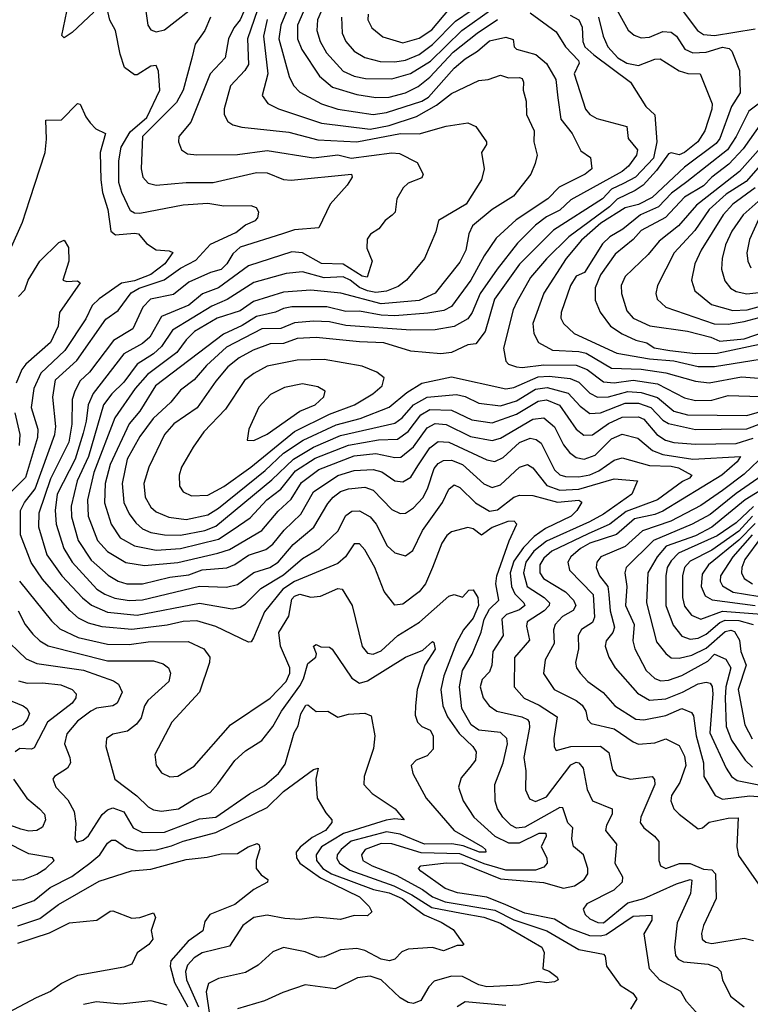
# Model space of a CAD drawing. Extents: x 1308313 to 1441400, y 959662 to 1036319.
# Tile 51 of 256: x 1347831 to 1350527, y 985074 to 988705. Entities that reach past the tile are written whole.
import ezdxf

# ---------------------------------------------------------------- set-up
doc = ezdxf.new("R2010")
doc.units = 0

msp = doc.modelspace()

# ---------------------------------------------------------------- linework, layer by layer
at = {"layer": '0CON10XD'}
for points in [[(1348105, 988733.1), (1348025, 988657.5), (1347995, 988638.8), (1347986.7, 988646.7), (1348011.4, 988765)], [(1348295.3, 988745), (1348303.9, 988685), (1348315, 988667.8), (1348335, 988660), (1348365, 988668.3), (1348495, 988768.1)], [(1348943.4, 988735), (1348930.8, 988705), (1348927.8, 988665), (1348940.2, 988625), (1348963.1, 988583.1), (1349025.4, 988515.4), (1349065, 988496.7), (1349107.7, 988487.7), (1349205, 988486.8), (1349273.4, 988506.6), (1349347.5, 988552.5), (1349462.2, 988665), (1349615, 988773.1)], [(1349018.5, 988715), (1349020.8, 988655), (1349034.2, 988625), (1349065, 988589.2), (1349105, 988565.7), (1349161.2, 988551.2), (1349215, 988549.7), (1349255, 988556.4), (1349305, 988577.2), (1349355, 988613.5), (1349439.7, 988700.3), (1349555, 988780.1)], [(1350335.6, 985035), (1350292.4, 985085), (1350271.1, 985121.1), (1350194, 985164), (1350155.9, 985205), (1350136.2, 985333.8), (1350165.2, 985385), (1350165, 985402.5), (1350095, 985397.6), (1349995, 985330.7), (1349975, 985325.1), (1349935, 985327.3), (1349858.7, 985355), (1349805, 985388.6), (1349695, 985410.2), (1349625, 985441.2), (1349555, 985469.7), (1349446.9, 985485), (1349401.9, 985501.9), (1349311.2, 985565), (1349303.1, 985575), (1349311.2, 985585), (1349405, 985596.6), (1349463.1, 985595), (1349605, 985537.5), (1349763.8, 985523.8), (1349837.6, 985502.4), (1349878.7, 985511.3), (1349914.4, 985535), (1349927.7, 985555), (1349928, 985575), (1349911.5, 985625), (1349875, 985656), (1349868.9, 985685), (1349871.8, 985725), (1349853.9, 985743.9), (1349835, 985798.5), (1349825, 985800.4), (1349695, 985727.8), (1349665, 985724.1), (1349643.3, 985735), (1349614.7, 985765), (1349594.7, 985795), (1349586.1, 985823.9), (1349584.7, 985885), (1349615.4, 985964.6), (1349631.5, 986035), (1349629.2, 986055), (1349605, 986076.2), (1349525, 986084.8), (1349496.8, 986105), (1349463.3, 986165), (1349453.9, 986245), (1349465.2, 986305), (1349500.4, 986365), (1349533.7, 986446.3), (1349544.9, 986495), (1349565, 986531.5), (1349598.9, 986565), (1349588.3, 986625), (1349591.5, 986655), (1349637, 986783), (1349666.1, 986845), (1349655.7, 986855.7), (1349633.1, 986855), (1349575, 986832.2), (1349535, 986804.6), (1349505, 986827.5), (1349485, 986832.9), (1349425, 986816.5), (1349407, 986803), (1349389.6, 986775), (1349354.5, 986685.5), (1349328.8, 986625), (1349305.9, 986595), (1349245, 986550.4), (1349215, 986545.7), (1349176.2, 986596.2), (1349141.4, 986685), (1349105, 986750), (1349085, 986771.8), (1349065, 986772.7), (1349033.8, 986725), (1349005, 986699.5), (1348845, 986632.9), (1348802.4, 986605), (1348735, 986521.3), (1348693.8, 986426.2), (1348685, 986411.2), (1348675, 986409.2), (1348555, 986467.5), (1348485, 986488.6), (1348435, 986486.4), (1348375, 986472.3), (1348245, 986456.8), (1348135, 986466), (1348085, 986480), (1348048, 986498), (1348016.1, 986526.1), (1347915, 986641.6), (1347873.4, 986703.4), (1347834.8, 986805), (1347834.8, 986895), (1347849.5, 986925), (1347888.1, 986975), (1347961.5, 987175), (1347965.2, 987205), (1347953, 987313), (1347963.1, 987376.9), (1348042.1, 987447.9), (1348148.7, 987601.3), (1348195, 987632.6), (1348242.4, 987697.6), (1348271.6, 987715), (1348364.6, 987745.4), (1348425, 987789.3), (1348481.7, 987818.3), (1348535, 987877.8), (1348629.2, 987920.8), (1348665, 987948.7), (1348700.8, 987965), (1348710.6, 987975), (1348713.1, 987995), (1348705, 988010.8), (1348685, 988019.1), (1348585, 988017.7), (1348525, 988027.2), (1348435, 988020.7), (1348275, 987991), (1348255, 987991.7), (1348240.4, 988000.4), (1348208, 988068), (1348197.2, 988105), (1348197.7, 988185), (1348205.2, 988235), (1348238.7, 988291.3), (1348300.5, 988345), (1348348.9, 988445), (1348342.9, 988515), (1348335, 988535.8), (1348315, 988534.4), (1348265, 988502), (1348255, 988502), (1348218.5, 988528.5), (1348201.5, 988578.5), (1348185.4, 988665), (1348163.8, 988703.8), (1348155.9, 988735.9)], [(1348658.5, 988735), (1348645.2, 988705), (1348621.9, 988675), (1348602, 988635), (1348590, 988565), (1348534.3, 988505), (1348462.9, 988327.1), (1348419.1, 988275), (1348417.3, 988255), (1348428.1, 988225), (1348450.8, 988210.8), (1348485, 988206.7), (1348635, 988208), (1348745, 988222.8), (1348915, 988195.2), (1349005, 988206.7), (1349055, 988194.1), (1349205, 988214.6), (1349232.2, 988212.2), (1349298.2, 988178.2), (1349320.5, 988135), (1349315, 988122.2), (1349265, 988101.8), (1349245.9, 988085), (1349223.1, 988045), (1349216.4, 987995), (1349205.3, 987984.7), (1349180, 987965), (1349156, 987934), (1349125.4, 987914.6), (1349113.9, 987896.1), (1349112.4, 987862.4), (1349132.5, 987815), (1349113.9, 987756.1), (1349095, 987759.4), (1349025, 987803.9), (1348945, 987806.4), (1348875, 987845.9), (1348835, 987849.7), (1348675, 987797.7), (1348565, 987716.5), (1348506, 987694), (1348455, 987653), (1348355, 987610.2), (1348311, 987535), (1348285, 987511.6), (1348215, 987473.5), (1348102.8, 987327.2), (1348083.6, 987285), (1348077.1, 987225), (1348065, 987180), (1348036.5, 987085), (1347969.3, 986955), (1347962.1, 986895), (1347965.5, 986845), (1347993.8, 986755), (1348024.8, 986705), (1348115.3, 986605.3), (1348145, 986586.2), (1348182.6, 986572.6), (1348235, 986563.8), (1348284.1, 986565.9), (1348495, 986616.3), (1348595, 986612.9), (1348635, 986622.3), (1348695, 986667.2), (1348754.6, 986685.4), (1348785, 986705.2), (1348839.8, 986770.2), (1348916.5, 986833.5), (1348968.9, 986921.1)], [(1348708.7, 988741.3), (1348671.7, 988635), (1348675, 988539.4), (1348662.6, 988517.4), (1348609, 988461), (1348586.1, 988376.1), (1348586.2, 988355), (1348599.6, 988329.6), (1348617.4, 988317.4), (1348651.3, 988308.7), (1348825, 988290.6), (1348931.9, 988261.9), (1349075, 988254.7), (1349235.9, 988285.9), (1349305, 988284.5), (1349405, 988312.7), (1349485, 988324.4), (1349515, 988311.4), (1349553.5, 988255), (1349553.5, 988245), (1349535.7, 988215), (1349545.4, 988155), (1349535.6, 988115), (1349479.2, 988025), (1349376.9, 987965), (1349367.4, 987922.6), (1349325.4, 987825), (1349259.2, 987745), (1349228.1, 987721.9), (1349184.5, 987704.5), (1349145, 987699.8), (1349115, 987705.4), (1349085, 987717.1), (1349051, 987745), (1349025, 987756.8), (1348955, 987753.6), (1348875, 987775.2), (1348815, 987768.8), (1348695, 987735.8), (1348597, 987673), (1348540.7, 987649.3), (1348395, 987560.5), (1348355, 987500), (1348325, 987472.7), (1348265.1, 987434.9), (1348215, 987368), (1348170.7, 987325), (1348141, 987285), (1348085.6, 987095), (1348042.9, 987005), (1348021, 986911)], [(1348815.2, 988735), (1348795.5, 988685), (1348787.3, 988635), (1348825.5, 988495.5), (1348842.2, 988462.2), (1348865, 988437.5), (1348945, 988394.8), (1349005, 988375.8), (1349135, 988355.2), (1349185, 988362.6), (1349315.3, 988404.7), (1349340.3, 988419.7), (1349435, 988527), (1349475, 988560.5), (1349520.7, 988589.3), (1349565, 988627.3), (1349625, 988641.2), (1349652, 988632), (1349655.5, 988605), (1349665, 988596.4), (1349736.4, 988576.4), (1349775, 988543.6), (1349809.9, 988485), (1349816.6, 988416.6), (1349828.7, 988338.7), (1349870, 988285), (1349902.1, 988222.1), (1349937.6, 988197.6), (1349942.7, 988155), (1349918.2, 988135), (1349822.1, 988087.9), (1349779.7, 988045), (1349662.8, 987967.2), (1349590, 987900), (1349545, 987833.9), (1349495.9, 987745), (1349425, 987647), (1349396.8, 987633.2), (1349337.3, 987622.7), (1349215, 987613.3), (1349165, 987615.1), (1349085, 987630.2), (1349035, 987629.7), (1348965, 987646.1), (1348835, 987646.8), (1348805, 987640), (1348775, 987626.8), (1348705, 987610.1), (1348652.7, 987577.3), (1348583.9, 987546.1), (1348331.9, 987355), (1348275, 987261.2), (1348235.3, 987214.7), (1348165.4, 987065), (1348146.4, 986995), (1348143.9, 986923.9), (1348168.3, 986845), (1348201.9, 986795), (1348255, 986764.8), (1348335, 986748.9), (1348425, 986755.1), (1348565, 986789.4), (1348619, 986825), (1348681.8, 986868.2), (1348743, 986935), (1348795, 986974.1), (1348848.9, 987041.1), (1348921.2, 987088.8), (1349045, 987136.4), (1349155, 987156.3), (1349225, 987157.9), (1349265, 987187), (1349311.5, 987248.5), (1349345, 987267.9), (1349425, 987265.8), (1349499.1, 987229.1), (1349575, 987219), (1349665, 987250.6), (1349745, 987298.8), (1349775, 987303.6), (1349823.5, 987283.5), (1349885.2, 987195), (1349913.4, 987173.4), (1349945, 987174), (1350003.7, 987216.3), (1350055, 987239.5), (1350115, 987240.9), (1350135, 987231.7), (1350182.8, 987175), (1350214.7, 987155), (1350245, 987146), (1350325, 987139.5), (1350475, 987142.7), (1350538.3, 987161.7)], [(1349715, 988730.4), (1349810.3, 988660.3), (1349844.8, 988605), (1349893.8, 988555), (1349895.3, 988544.7), (1349877.6, 988505), (1349919.1, 988375), (1349935.6, 988355.6), (1349961.4, 988341.4), (1350071.5, 988311.5), (1350076.8, 988266.8), (1350110.5, 988225), (1350107.6, 988205), (1350078, 988165), (1350054, 988145), (1349865, 988041.1), (1349825, 988002.4), (1349775, 987978.6), (1349735, 987948), (1349668.5, 987881.5), (1349592.6, 987785), (1349530.9, 987695), (1349501, 987625), (1349485, 987602.4), (1349435, 987573.8), (1349365, 987561.2), (1349275, 987560.2), (1349035, 987577.2), (1348975, 987590.7), (1348915, 987593.1), (1348845, 987586.8), (1348795, 987566.5), (1348725, 987565.4), (1348595, 987497.5), (1348520.5, 987429.5), (1348475, 987377.7), (1348425, 987339.2), (1348388.8, 987295), (1348324.4, 987235), (1348275, 987168.6), (1348227.7, 987085), (1348209.3, 986995), (1348216, 986925), (1348235, 986883.1), (1348260.1, 986850.1), (1348285, 986828.3), (1348315.2, 986814.8), (1348365, 986805.8), (1348425.1, 986804.9), (1348515, 986822), (1348555, 986837), (1348762.1, 987007.9), (1348841.5, 987085), (1348915, 987128.6), (1349015, 987172), (1349215, 987217.7), (1349242.6, 987237.4), (1349284.9, 987285.1), (1349335, 987313.8), (1349442.7, 987322.7), (1349475, 987315.8), (1349525, 987291), (1349605, 987281), (1349665, 987299.7), (1349735, 987342.6), (1349778.3, 987348.3), (1349855, 987327.4), (1349899.7, 987279.7), (1349935, 987253.2), (1349975, 987255.4), (1350065, 987290.9), (1350115, 987291.3), (1350160, 987275), (1350205, 987228.5), (1350225, 987215.9), (1350325, 987193.5), (1350515, 987195.9), (1350625, 987238.4)], [(1348878.5, 988735), (1348857, 988685), (1348856.2, 988635), (1348872, 988595), (1348937.1, 988497.1), (1348985, 988456.4), (1349075, 988429.7), (1349145, 988418.8), (1349195, 988419.8), (1349255, 988435.5), (1349301.1, 988458.9), (1349345, 988493.3), (1349431.3, 988585), (1349519.1, 988655), (1349595, 988705.4)], [(1349116.7, 988725), (1349116.1, 988705), (1349130.4, 988675), (1349171.7, 988641.7), (1349245, 988620), (1349305, 988637.1), (1349351.8, 988668.2), (1349417.2, 988745)], [(1350027.1, 988755), (1350077.1, 988667.1), (1350098.5, 988648.5), (1350125, 988638.1), (1350155, 988641), (1350205, 988661.2), (1350235, 988658.9), (1350255, 988644.7), (1350286.3, 988596.3), (1350315, 988582.6), (1350365, 988584.9), (1350425, 988603.7), (1350448.7, 988598.7), (1350458.8, 988588.8), (1350487.8, 988517.8), (1350490.2, 988435), (1350458.4, 988385), (1350415, 988267.5), (1350400.9, 988249.1), (1350285, 988161.3), (1350165, 988048.9), (1350115, 988023.8), (1350065, 988011.4), (1349976.3, 987955), (1349905, 987892.1), (1349848.1, 987825), (1349765, 987696.4), (1349724.8, 987584.8), (1349728, 987548), (1349745.2, 987515.2), (1349796.8, 987486.8), (1349895, 987482.1), (1349921.5, 987475), (1350015, 987420.1), (1350125, 987416.5), (1350215, 987402.4), (1350325, 987371.7), (1350375, 987365.8), (1350495, 987388.2), (1350575, 987382.3)], [(1350265, 988754.7), (1350332.9, 988665), (1350355, 988651.1), (1350395, 988647), (1350545, 988672)], [(1348535.6, 988715), (1348514.4, 988665), (1348478.8, 988615), (1348467, 988563), (1348434.8, 988445), (1348410.5, 988399.5), (1348284.8, 988275), (1348279.3, 988155), (1348285.5, 988125), (1348305, 988102.5), (1348335, 988094.7), (1348445, 988104.3), (1348545, 988104.3), (1348705, 988142.2), (1348745, 988140.8), (1348805, 988116.2), (1348833.3, 988113.3), (1349055.8, 988135.8), (1349058.1, 988125), (1349040, 988095), (1348976.4, 988025), (1348935, 987937.3), (1348845, 987930.8), (1348800.9, 987915), (1348645, 987865.9), (1348617.8, 987842.2), (1348595.7, 987804.3), (1348575, 987783.8), (1348535, 987773.2), (1348455, 987737.2), (1348398.4, 987691.6), (1348313.4, 987675), (1348285.7, 987645), (1348249, 987565), (1348177.9, 987522.1), (1348089.4, 987405), (1348055, 987373.1), (1348034.3, 987335.7), (1348025.4, 987304.6), (1348023.8, 987213.8), (1348012.6, 987147.4), (1347945, 987012.5), (1347902.2, 986885), (1347900.5, 986835), (1347931.4, 986731.4)], [(1348745, 988706.1), (1348731.3, 988645), (1348746.4, 988505), (1348725.4, 988425.4), (1348746.7, 988396.7), (1348786.3, 988376.3), (1348945, 988323), (1349125, 988301.3), (1349195.1, 988314.9), (1349295, 988348.1), (1349369.7, 988390.3), (1349425, 988433.1), (1349525, 988480.8), (1349560, 988485), (1349605, 988500), (1349635, 988491.2), (1349675, 988492.2), (1349685, 988488.1), (1349690.9, 988475), (1349688.9, 988445), (1349700.8, 988405), (1349701.8, 988355), (1349729.6, 988295), (1349727.9, 988255), (1349740.8, 988205), (1349733.9, 988175), (1349717.1, 988135), (1349653.6, 988055), (1349575, 988005.6), (1349502.5, 987945), (1349488.6, 987915), (1349477.2, 987855), (1349455, 987811.5), (1349363.8, 987696.2), (1349305, 987670.1), (1349165, 987657.8), (1349016.6, 987696.6), (1348905, 987707.6), (1348805, 987700.1), (1348694, 987666), (1348645, 987631.9), (1348559.6, 987605), (1348476.5, 987555), (1348445, 987524.7), (1348411.5, 987478.5), (1348303.3, 987396.7), (1348257.1, 987345), (1348182.4, 987237.6), (1348105.4, 987035), (1348081.1, 986935), (1348083.5, 986875), (1348118.1, 986785), (1348154.7, 986744.7), (1348223.5, 986703.5), (1348291.9, 986691.9), (1348415, 986703.2), (1348562, 986738), (1348605, 986752.1), (1348725, 986821.7), (1348785, 986893), (1348833.5, 986936.5), (1348871.7, 986998.3), (1348935, 987046.3), (1349065, 987096.7), (1349145, 987104.9), (1349215, 987090.6), (1349237.6, 987092.4), (1349285, 987130), (1349335, 987200), (1349365, 987216.7), (1349405, 987212.7), (1349495, 987167.9), (1349575, 987153.8), (1349605, 987161.6), (1349725, 987232.6), (1349765, 987236.9), (1349804.3, 987204.3), (1349838, 987138), (1349859.8, 987109.8), (1349885, 987091.2), (1349914.8, 987084.8), (1349955, 987099.4), (1350015, 987159.3), (1350055, 987176.5), (1350111.9, 987161.9), (1350166.4, 987116.4), (1350205, 987101.5), (1350315, 987084.1), (1350490.8, 987095), (1350479.4, 987075), (1350422.5, 987025), (1350205, 986892.3), (1350175, 986880.2), (1350100.2, 986865), (1350033.5, 986806.5), (1349935, 986774.6), (1349900.5, 986755), (1349865.3, 986725), (1349854.1, 986705), (1349860.2, 986675), (1349947.2, 986585), (1349952.1, 986502.1), (1349945, 986482.4), (1349905, 986456.5), (1349892.5, 986435), (1349893.3, 986385), (1349882, 986335), (1349886.1, 986315), (1349898.9, 986295), (1349927.5, 986265), (1349984.8, 986224.8), (1350027.9, 986175), (1350105, 986126.1), (1350135, 986123.3), (1350215, 986139.7), (1350274.6, 986164.6), (1350310.3, 986150.3), (1350317.9, 986137.9), (1350327.2, 986065), (1350354.5, 985965), (1350355.2, 985915), (1350397.3, 985845), (1350425, 985831), (1350525, 985843.1), (1350555, 985840.6)], [(1349862.2, 988722.2), (1349894.7, 988705), (1349907.3, 988677.3), (1349909.7, 988625), (1349917.2, 988605), (1349949.3, 988575), (1350084.7, 988475), (1350142.3, 988385), (1350174.7, 988354.7), (1350182.2, 988255), (1350170.5, 988195), (1350104.1, 988125), (1350059, 988101), (1350015, 988080.6), (1349982, 988045), (1349801.5, 987928.5), (1349675, 987804), (1349583.4, 987675), (1349548.3, 987555), (1349515, 987510), (1349485, 987505.9), (1349425, 987478), (1349385, 987473.5), (1349275, 987482.4), (1349175, 987514), (1349085, 987517), (1348925, 987533.8), (1348855, 987529.1), (1348805, 987510.8), (1348755, 987509.9), (1348693.2, 987486.8), (1348641.6, 987458.4), (1348599.8, 987425), (1348555, 987372.8), (1348485.7, 987274.3), (1348400, 987215), (1348366.1, 987175), (1348308.4, 987055), (1348289.2, 986995), (1348294.3, 986945), (1348315, 986908.2), (1348335, 986890), (1348381.2, 986871.2), (1348445, 986861.6), (1348525, 986879.4), (1348565, 986904.5), (1348737.6, 987042.4), (1348805, 987106.3), (1348876.8, 987155), (1348998.7, 987211.3), (1349087.7, 987235), (1349195, 987276.7), (1349259.5, 987330.5), (1349315, 987364.8), (1349425, 987388.3), (1349625, 987343.5), (1349655, 987348.7), (1349745, 987387.8), (1349785, 987390.2), (1349862.1, 987382.1), (1349895, 987368.3), (1349935, 987327.8), (1349963.2, 987313.2), (1350004.3, 987314.3), (1350075, 987334.7), (1350125, 987330.4), (1350185, 987311.8), (1350245, 987261.2), (1350295, 987248.3), (1350515, 987245.8), (1350628.8, 987278.8)], [(1349967.7, 988715), (1349983.9, 988645), (1350001.9, 988605), (1350038.9, 988565), (1350071.5, 988545)], [(1350071.5, 988545), (1350115, 988536.4), (1350175, 988559.5), (1350195, 988560.5), (1350265, 988516.2), (1350297.2, 988507.2), (1350342.5, 988505), (1350386.7, 988395), (1350385.9, 988375), (1350359.7, 988295), (1350333.5, 988255), (1350285, 988215.4), (1350265, 988207.4), (1350235, 988214.5), (1350225, 988210.9), (1350181.3, 988148.7), (1350131.4, 988095), (1350103, 988075), (1350036.2, 988043.8), (1350007.2, 988015), (1349857.7, 987905), (1349775, 987823.5), (1349715.6, 987755), (1349665.2, 987665), (1349652.5, 987635), (1349616.5, 987493.5), (1349625, 987445.8), (1349635.4, 987435.4), (1349664.8, 987424.8), (1349685, 987422.4), (1349765, 987432.9), (1349885, 987430.8), (1349925, 987414.8), (1349985, 987369.7), (1350025, 987366.1), (1350095, 987376.1), (1350185, 987362.5), (1350285, 987310.5), (1350325, 987301.1), (1350385, 987302.1), (1350445, 987319.3), (1350565, 987315.5)], [(1350596.3, 988425), (1350521.8, 988368.2), (1350475.4, 988275), (1350443.1, 988225), (1350292.8, 988107.2), (1350236.8, 988065), (1350188.8, 988015), (1350122.2, 987985), (1350056.8, 987933.2), (1350008.8, 987905), (1349981.6, 987878.4), (1349915, 987773.1), (1349885, 987759.4), (1349864.3, 987725), (1349829.2, 987625), (1349828.4, 987605), (1349838.2, 987585), (1349877.7, 987547.7), (1350035, 987475.9), (1350155, 987454.3), (1350245, 987446.7), (1350335, 987426.2), (1350395, 987426.4), (1350701.9, 987475)], [(1347754.8, 987765), (1347842, 987958), (1347868.4, 988041.6), (1347924.7, 988215.3), (1347930.4, 988265), (1347927.5, 988335), (1347985, 988335.6), (1348045, 988396), (1348055, 988393.3), (1348075, 988346.7), (1348091.2, 988325), (1348112.8, 988302.8), (1348147.5, 988285), (1348127.7, 988215), (1348130.2, 988115), (1348137.4, 988067.4), (1348156.6, 988005), (1348167.2, 987925), (1348185, 987911.7), (1348255, 987918.5), (1348270, 987915), (1348299.7, 987879.7), (1348335, 987857.1), (1348383.1, 987853.1), (1348396.4, 987846.4), (1348366.6, 987805), (1348315.5, 987765), (1348255, 987741.8), (1348206.4, 987733.6), (1348125, 987676.1), (1348098.7, 987651.3), (1348075, 987602.5)], [(1350570.9, 988329.1), (1350500.7, 988229.3), (1350448, 988172), (1350385.6, 988125), (1350355, 988092.6), (1350285, 988051.1), (1350214, 987976), (1350125, 987927.5), (1350095.1, 987894.9), (1350029.2, 987840.8), (1349975.1, 987764.9), (1349955, 987716.9), (1349955, 987671.5), (1349973.6, 987626.4), (1350011.9, 987575), (1350055, 987547.3), (1350105, 987523.7), (1350145, 987513.2), (1350172.9, 987495), (1350230, 987485), (1350325, 987474.7), (1350405.3, 987475.3), (1350735, 987546)], [(1350643, 988257), (1350511.8, 988108.2), (1350438.8, 988061.2), (1350375.5, 988005), (1350322.7, 987927.3), (1350246.2, 987845), (1350184.7, 987725), (1350178.2, 987695), (1350183.2, 987675), (1350215.2, 987645.2), (1350393.4, 987583.4), (1350445, 987582.4), (1350505, 987592.2), (1350615, 987622.3)], [(1350576.2, 988245), (1350487, 988145), (1350396.1, 988073.9), (1350328.3, 988021.7), (1350262.9, 987945), (1350191.5, 987888.5), (1350150.8, 987839.2), (1350065, 987758.8), (1350051.2, 987725), (1350051.4, 987695), (1350072.2, 987632.2), (1350094.5, 987604.5), (1350156.8, 987576.8), (1350295, 987556.2), (1350381.9, 987535), (1350415, 987520.3), (1350505, 987528.7), (1350705, 987596.9)], [(1350544.9, 988085.1), (1350462.4, 988025), (1350427.7, 987985), (1350345.6, 987855), (1350322.4, 987805), (1350310, 987745), (1350323.1, 987705), (1350383.8, 987655), (1350463.3, 987633.3), (1350515.8, 987635.8), (1350745, 987697.8)], [(1350567.8, 988045), (1350500.9, 987985), (1350459.1, 987925), (1350436, 987875), (1350423, 987825), (1350421.6, 987785), (1350432.8, 987742.8), (1350454.6, 987715), (1350475, 987702.4), (1350515, 987694.5), (1350625, 987706.2)], [(1350559.3, 987970.7), (1350524.4, 987895), (1350514.3, 987845), (1350518.3, 987815), (1350529.7, 987789.7)], [(1347827.3, 987685), (1347850.5, 987709.5), (1347862.3, 987745), (1347905.3, 987814.7), (1347975.9, 987884.1), (1347995, 987892.2), (1348011.2, 987865), (1348012.9, 987815), (1347990, 987745), (1348005, 987739.4), (1348045, 987742.5), (1348054, 987735), (1347978.2, 987625), (1347972.8, 987575), (1347945.4, 987514.6), (1347854.1, 987435), (1347839.6, 987415), (1347818.8, 987365)], [(1348075, 987602.5), (1347997.6, 987485), (1347908.7, 987401.3), (1347883, 987345), (1347873, 987275), (1347898.3, 987195), (1347897.1, 987165), (1347852.4, 987017.6), (1347791.1, 986955)], [(1348465, 986949.6), (1348525, 986951.4), (1348585, 986984.2), (1348683.6, 987055), (1348845, 987187), (1348975, 987250.1), (1349066.9, 987285), (1349134.5, 987325), (1349169.2, 987355), (1349176.7, 987385), (1349149.2, 987405), (1349095, 987427.8), (1348955, 987452.6), (1348855, 987449.3), (1348745, 987427.3), (1348695, 987401.1), (1348660.8, 987375), (1348591, 987269), (1348510.4, 987185), (1348471, 987129), (1348428.7, 987055), (1348419.2, 987025), (1348421.1, 986985), (1348434.7, 986964.7), (1348465, 986949.6)], [(1348695, 987152.9), (1348745, 987176.6), (1348865, 987261), (1348922.1, 987285), (1348953.6, 987315), (1348958.1, 987335), (1348931.9, 987351.9), (1348875, 987362.4), (1348808.9, 987348.9), (1348757, 987323), (1348713.4, 987276.6), (1348676.7, 987195), (1348671.2, 987155), (1348695, 987152.9)], [(1347813.2, 987255), (1347832.3, 987175), (1347829.7, 987135)], [(1348021, 986911), (1348022.3, 986872.3), (1348047.4, 986785), (1348095, 986712.5), (1348157.4, 986657.4), (1348195, 986634.8), (1348226.7, 986625), (1348284.5, 986625.5), (1348385, 986649.6), (1348455, 986658.5), (1348505, 986677), (1348595.9, 986684.1), (1348625, 986695.9), (1348675, 986730), (1348739, 986751), (1348765, 986771.3), (1348806.7, 986823.3), (1348868.5, 986881.5), (1348915.8, 986964.2), (1349005, 987024.9), (1349065, 987042.9), (1349135, 987046.7), (1349167.8, 987037.8), (1349215, 987004.8), (1349245, 987000.8), (1349275, 987018), (1349299.9, 987060.1), (1349345, 987126), (1349375, 987150.2), (1349415, 987147.5), (1349555, 987081.7), (1349585, 987076.5), (1349615, 987090.6), (1349675, 987146.2), (1349715, 987162.3), (1349737.2, 987157.2), (1349755, 987144.1), (1349805.2, 987045), (1349825, 987027.4), (1349845, 987021), (1349895, 987018.9), (1349935, 987027.1), (1349968.9, 987041.1), (1350025, 987080.4), (1350055, 987089.3), (1350155, 987061.3), (1350235, 987059.1), (1350262.7, 987052.7), (1350311.9, 987025), (1350302.9, 987015), (1350277.2, 987002.8), (1350185, 986934.6), (1350068.6, 986891.4), (1350008.9, 986845), (1349929.4, 986809.4), (1349795, 986745.1), (1349765, 986720), (1349750.5, 986695), (1349751.2, 986665), (1349764.3, 986645), (1349844.8, 986595), (1349874.3, 986565), (1349882.9, 986545), (1349873.6, 986526.4), (1349834.7, 986505), (1349806.8, 986475), (1349801, 986455), (1349803, 986405), (1349770, 986345), (1349763.8, 986293.8), (1349803.1, 986235), (1349885, 986194.8), (1349907, 986177), (1349920.5, 986155), (1349926.1, 986125), (1349940.3, 986110.3), (1350025, 986090.7), (1350095, 986041.8), (1350115, 986034.1), (1350175, 986038.2), (1350215, 986052.9), (1350265, 986028.8), (1350285, 985989.4), (1350290, 985955), (1350267.6, 985892.4), (1350236.8, 985845), (1350234.2, 985825), (1350245, 985795.6), (1350265.3, 985775.3), (1350335, 985721.1), (1350350.8, 985725), (1350375, 985745.6), (1350445, 985761.4), (1350482.5, 985762.5), (1350477.2, 985655), (1350483.6, 985623.6), (1350557.5, 985517.5)], [(1350584.9, 987105), (1350505, 987029.8), (1350425, 986968.6), (1350345, 986914), (1350234, 986856), (1350130.1, 986819.9), (1350065, 986762), (1349975.2, 986724.8), (1349960.8, 986705), (1349958.4, 986685), (1349971.3, 986655), (1350001.2, 986615), (1350005.4, 986585.4), (1350009.9, 986525), (1350026.5, 986465), (1350020.2, 986445), (1349996, 986415), (1349992.2, 986395), (1350004.8, 986354.8), (1350029.1, 986315), (1350111.4, 986221.4), (1350155.5, 986195.5), (1350215, 986200.9), (1350277.5, 986225), (1350335, 986255.8), (1350365, 986262.8), (1350379.1, 986259.1), (1350386.4, 986246.4), (1350388.7, 986218.7), (1350377.5, 986075), (1350437.8, 985945), (1350458.1, 985915), (1350479.3, 985899.3), (1350565, 985881.9)], [(1348968.9, 986921.1), (1348987.8, 986945), (1349015, 986965.5), (1349045, 986974.8), (1349105, 986981.3), (1349135, 986970), (1349205, 986899.2), (1349235, 986884.7), (1349255, 986885.9), (1349285, 986904.7), (1349318.3, 986941.7), (1349335.8, 986975), (1349360.2, 987049.8), (1349375, 987068.4), (1349395, 987079.8), (1349425, 987080.7), (1349465, 987064.5), (1349543.6, 986993.6), (1349575, 986980.4), (1349605, 986990.5), (1349675, 987055.7), (1349705, 987064.7), (1349725, 987052.2), (1349776.9, 986986.9), (1349825, 986969.9), (1349895, 986973.9), (1350025, 987011.6), (1350110.6, 987005), (1350090.4, 986955), (1349985, 986881.8), (1349933.8, 986853.8), (1349775, 986782.7), (1349728.2, 986745), (1349699, 986705), (1349689.9, 986665), (1349704.5, 986615), (1349766.9, 986575), (1349786.2, 986555), (1349784.8, 986545), (1349767.1, 986525), (1349703.8, 986485), (1349701.5, 986468.5), (1349713.1, 986416.9), (1349657.2, 986352.8), (1349655.4, 986245), (1349692.9, 986202.9), (1349748, 986178), (1349814.7, 986135), (1349802, 986055), (1349803.4, 986023.4), (1349810.9, 986010.9), (1349864.8, 986025.2), (1349975, 986026.3), (1350005, 986003.1), (1350018.8, 985938.8), (1350035, 985918.5), (1350085, 985904.1), (1350165, 985914.4), (1350174, 985904), (1350175.3, 985885.3), (1350122.9, 985765), (1350121.1, 985745), (1350134.6, 985725), (1350173.6, 985695), (1350189.6, 985675), (1350189.6, 985605), (1350196.4, 985585), (1350215, 985575.3), (1350266, 985594), (1350305, 985593.2), (1350355, 985572.8), (1350385, 985569.8), (1350398.4, 985555), (1350401.8, 985465), (1350354.4, 985365), (1350346.8, 985335), (1350349.6, 985315), (1350363.2, 985303.2), (1350385, 985299.1), (1350505, 985318.1), (1350539.5, 985309.5)], [(1350586.6, 987035), (1350475, 986957.7), (1350379.2, 986880.8), (1350312.5, 986845), (1350169.6, 986785), (1350068.8, 986685), (1350064.3, 986665), (1350071.5, 986615), (1350066.8, 986545), (1350098.8, 986475), (1350094.4, 986414.4), (1350101.4, 986385), (1350143.1, 986305), (1350175, 986276.4), (1350196.8, 986266.8), (1350225, 986269.1), (1350275, 986287.3), (1350370.5, 986339.5), (1350395, 986365.2), (1350437, 986347), (1350455.8, 986315), (1350436.8, 986245), (1350434.9, 986204.9), (1350438.4, 986098.4), (1350457.9, 986047.9), (1350508.4, 985975), (1350535, 985949.1)], [(1347931.4, 986731.4), (1347987, 986655), (1348062.7, 986572.7), (1348096.2, 986546.2), (1348155, 986520.6), (1348265, 986509.6), (1348495, 986553), (1348615, 986532.6), (1348645, 986538.3), (1348665, 986550.8), (1348721.7, 986608.3), (1348805, 986658.4), (1348875, 986718.9), (1348938.1, 986755), (1349005, 986818.7), (1349035, 986876.9), (1349056.6, 986893.4), (1349085, 986894.2), (1349125, 986871.6), (1349146.1, 986845), (1349187.6, 986765), (1349215, 986738.9), (1349255, 986728.5), (1349281.8, 986748.2), (1349318.2, 986821.8), (1349391.7, 986925), (1349415, 986974.5), (1349435, 986990), (1349455, 986980), (1349513.1, 986923.1), (1349565, 986893.3), (1349595, 986897.2), (1349655, 986944.8), (1349675, 986951.4), (1349725, 986950.2), (1349816.4, 986926.4), (1349895, 986932.9), (1349905.7, 986925.7), (1349886.7, 986895), (1349865.7, 986875), (1349771.2, 986828.8), (1349730.2, 986799.8), (1349690.7, 986759.3), (1349655, 986708.1), (1349641.4, 986665), (1349646.4, 986615), (1349658, 986588), (1349692.1, 986555), (1349694.7, 986545), (1349675, 986529), (1349627.8, 986512.2), (1349610.6, 986495), (1349615.2, 986435), (1349577.6, 986375), (1349573.3, 986325), (1349565, 986300.4), (1349537.3, 986272.7), (1349530.8, 986245), (1349541.8, 986205), (1349563.2, 986175), (1349591.9, 986155), (1349684.1, 986134.1), (1349704.6, 986125), (1349711.7, 986115), (1349712.7, 986095), (1349691.6, 985985), (1349699.5, 985935), (1349697.3, 985865), (1349712, 985832), (1349735, 985822.1), (1349775, 985839.2), (1349865, 985957.5), (1349885, 985967.7), (1349895, 985964.7), (1349910.8, 985945), (1349925, 985866), (1349944.6, 985825), (1350017.9, 985795), (1350017.6, 985775), (1349997.2, 985735), (1349993.5, 985715), (1350033.8, 985665), (1350026.8, 985595), (1350055.5, 985545), (1350054.6, 985525), (1350023.8, 985495), (1349924.5, 985445), (1349910.8, 985425), (1349918, 985405), (1349935, 985389.8), (1349965, 985376.3), (1349985, 985375.2), (1350075, 985448.2), (1350135, 985464.2), (1350255, 985518.9), (1350305, 985534.3), (1350311.7, 985531.7), (1350306.6, 985483.4), (1350258, 985375), (1350247.1, 985285), (1350251.2, 985255), (1350261.1, 985241.1), (1350280.9, 985230.9), (1350372.2, 985222.2), (1350405, 985210), (1350418.2, 985195), (1350424.5, 985165), (1350454.7, 985104.7), (1350504.7, 985064.7)], [(1350623.1, 987005), (1350508.4, 986935), (1350385, 986834.4), (1350325, 986802.1), (1350216.5, 986763.5), (1350183.9, 986725), (1350149.4, 986665), (1350144.8, 986555), (1350181.3, 986411.3), (1350215, 986368), (1350235, 986352.3), (1350265, 986350.2), (1350311.4, 986361.4), (1350365, 986388.1), (1350435, 986449), (1350455, 986454.5), (1350469, 986449), (1350487.4, 986417.4), (1350492.4, 986375), (1350511.7, 986325), (1350482.9, 986235), (1350507.3, 986105), (1350533.7, 986053.7)], [(1350539.4, 986910.6), (1350475, 986850.2), (1350405, 986802), (1350261.9, 986738.1), (1350235, 986710.2), (1350220.9, 986685), (1350215.2, 986655), (1350215.2, 986545), (1350242.2, 986472.2), (1350275, 986431.6), (1350305, 986420.6), (1350335, 986424.3), (1350365, 986439), (1350415, 986481.8), (1350435, 986491.4), (1350485, 986489.8), (1350537.5, 986475)], [(1350535, 986873.9), (1350485, 986818.6), (1350385, 986749.5), (1350305, 986708.1), (1350284.5, 986685), (1350276.7, 986655), (1350276.6, 986575), (1350285, 986542.9), (1350309.9, 986509.9), (1350345, 986494.4), (1350425, 986523.7), (1350585, 986512)], [(1350545, 986847), (1350485, 986785.4), (1350373, 986695), (1350349.1, 986660.9), (1350346, 986615), (1350360.5, 986580.5), (1350386.1, 986566.1), (1350545, 986544.4)], [(1350534.5, 986805), (1350462.6, 986725), (1350417.1, 986655), (1350416, 986635), (1350425, 986617.6), (1350464.2, 986594.2), (1350555, 986579.5)], [(1350565, 986793.5), (1350506.5, 986715), (1350495.7, 986685.7), (1350495.2, 986665), (1350504.1, 986644.1), (1350535.4, 986625)], [(1347831.1, 986635), (1347948.1, 986488.1), (1347979.4, 986459.4), (1348047.5, 986427.5), (1348155, 986402.8), (1348235, 986401.3), (1348305, 986410.6), (1348452.4, 986412.4), (1348510.5, 986385), (1348532.5, 986355), (1348531.4, 986335), (1348494.8, 986225.2), (1348392.7, 986115), (1348329.5, 985995), (1348335, 985956.2), (1348355, 985928.1), (1348385, 985912.7), (1348415, 985915.4), (1348475, 985953.1), (1348609.2, 986105), (1348755, 986202.7), (1348814, 986265), (1348828, 986295), (1348827.5, 986315), (1348793.7, 986395), (1348788.1, 986445), (1348823.9, 986506.1), (1348835, 986568.4), (1348845, 986580), (1348865, 986586.2), (1348905, 986575.5), (1348940.8, 986579.2), (1349005, 986608), (1349020.8, 986605), (1349057.7, 986545), (1349095, 986394.4), (1349115, 986368.8), (1349135, 986365.9), (1349165, 986378.3), (1349226.9, 986435), (1349306.1, 986483.9), (1349415, 986578.9), (1349435, 986585.6), (1349465, 986576.2), (1349488.3, 986601.7), (1349505, 986602.5), (1349522.4, 986575), (1349524.9, 986545), (1349505, 986498.4), (1349468.7, 986455), (1349442.6, 986407.4), (1349396.2, 986286.2), (1349385.6, 986235.6), (1349392.5, 986175), (1349409.7, 986135), (1349453.5, 986073.5), (1349503.4, 986025), (1349516.1, 986005), (1349512.9, 985975), (1349491.9, 985948.1), (1349459.9, 985910.1), (1349450.8, 985875), (1349467.6, 985825), (1349507.3, 985765), (1349584, 985694), (1349635, 985670.3), (1349675, 985669.8), (1349748.5, 985705), (1349773.1, 985705), (1349774, 985695), (1349755.8, 985655), (1349776.7, 985615), (1349777.5, 985595), (1349765, 985580), (1349735, 985568.7), (1349625, 985568.6), (1349545, 985592.3), (1349455, 985629.9), (1349312.6, 985632.6), (1349205, 985666.1), (1349165, 985667.3), (1349105.9, 985645), (1349092.6, 985625), (1349097.6, 985605), (1349131.6, 985585), (1349221.1, 985551.1), (1349317.4, 985497.4), (1349355, 985471.1), (1349401.7, 985451.7), (1349585, 985421.8), (1349655, 985385.8), (1349776.2, 985345), (1349895, 985277), (1349985, 985259.5), (1349991.7, 985251.7), (1349996.2, 985215), (1350046.5, 985145), (1350093.3, 985115), (1350108.1, 985095), (1350085, 985056)], [(1347825.2, 986525), (1347851.6, 986475), (1347879.2, 986439.2), (1347905, 986414.8), (1347936.8, 986396.8), (1348155, 986341.4), (1348325, 986341.4), (1348360.3, 986330.3), (1348380.9, 986315), (1348387.9, 986295), (1348381.1, 986265), (1348304.7, 986195), (1348292.1, 986175), (1348278.9, 986131.1), (1348262.9, 986107.1), (1348228.9, 986081.1), (1348175, 986070.8), (1348151.9, 986055), (1348148.8, 986025), (1348182.5, 985905), (1348263.6, 985843.6), (1348305, 985802.2), (1348325, 985791.6), (1348355, 985786.5), (1348417.5, 985795), (1348475, 985830.5), (1348534.4, 985855), (1348563, 985887), (1348625, 985973.8), (1348665, 986009.1), (1348725, 986046.7), (1348765, 986098.5), (1348797.2, 986155), (1348865, 986249.2), (1348878.7, 986275), (1348895, 986331.5), (1348923.6, 986355), (1348926.4, 986366.4), (1348916, 986395), (1348925, 986401.4), (1348942.2, 986392.2), (1348975, 986391.2), (1348984.5, 986384.5), (1349056.5, 986276.5), (1349085, 986258.4), (1349115, 986267), (1349255, 986354.7), (1349319.2, 986380.8), (1349355, 986411.9), (1349359.1, 986409.1), (1349364.4, 986384.4), (1349326.1, 986325), (1349298.1, 986235), (1349291.6, 986175), (1349291.2, 986141.2), (1349299.6, 986115), (1349315, 986099.1), (1349345.7, 986085.7), (1349356.9, 986065), (1349356.8, 986015), (1349335, 985991.2), (1349294.3, 985975), (1349275.5, 985954.5), (1349281.8, 985925), (1349331.3, 985835), (1349434.6, 985715), (1349539.2, 985655), (1349550, 985645), (1349551.4, 985635), (1349528.6, 985635), (1349468.3, 985658.3), (1349425.9, 985665.9), (1349325, 985664.5), (1349235, 985701.4), (1349185, 985710.6), (1349055, 985676.5), (1349017, 985645), (1349003.3, 985625), (1349001.7, 985611.7), (1349011.2, 985595), (1349049.2, 985569.2), (1349211.5, 985511.5), (1349278.2, 985478.2), (1349351.7, 985431.7), (1349461.1, 985411.1), (1349544.5, 985395.5), (1349605, 985373.4), (1349757.7, 985285), (1349766.1, 985265), (1349761.2, 985205), (1349785, 985196.7), (1349814.4, 985175), (1349817.8, 985165), (1349805, 985157.9), (1349775, 985153.9), (1349745, 985158.9), (1349675, 985145.2), (1349555, 985138.8), (1349525, 985146.6), (1349465, 985176.7), (1349425, 985178.5), (1349360.5, 985159.5), (1349340.6, 985139.4), (1349311.7, 985088.3), (1349285, 985077.5), (1349265, 985081), (1349235, 985098.7), (1349165, 985164.4), (1349125, 985177.6), (1349078.3, 985171.7), (1348995, 985131.8), (1348885, 985146.8), (1348802.2, 985117.8), (1348735, 985087.3), (1348635, 985057.5)], [(1347765.3, 986435), (1347855, 986348.4), (1347895, 986330.6), (1348066.4, 986306.4), (1348177.3, 986267.3), (1348195.8, 986255), (1348209.4, 986225), (1348191.4, 986185), (1348174.7, 986175.3), (1348115, 986166.2), (1348094.1, 986155.9), (1348045, 986118.8), (1348005, 986072.2), (1347996.9, 986035), (1348016.8, 985985), (1348018.5, 985965), (1348007.3, 985945), (1347959.4, 985915), (1347953.5, 985905), (1347964.6, 985875), (1348009, 985829), (1348031.8, 985785), (1348038.8, 985741.2), (1348034.2, 985684.2), (1348042.5, 985672.5), (1348065, 985679.5), (1348085, 985695.5), (1348136.1, 985773.9), (1348155, 985791.1), (1348175, 985799.1), (1348215, 985783.8), (1348250, 985725), (1348285, 985708.5), (1348365, 985709.4), (1348495, 985757.8), (1348555, 985763.9), (1348679.4, 985850.6), (1348735, 985881.2), (1348786.7, 985925), (1348810.4, 985959.6), (1348844.6, 986075), (1348858.5, 986101.5), (1348868.1, 986145), (1348887.1, 986177.1), (1348895, 986178.6), (1348925, 986154.6), (1348968.8, 986155), (1349005, 986133.1), (1349045, 986144.5), (1349105, 986147.8), (1349128, 986138), (1349142.2, 986065), (1349137.2, 986017.2), (1349102.7, 985915), (1349100.9, 985885), (1349131.8, 985851.8), (1349216.4, 985795), (1349250, 985755), (1349215, 985758.7), (1349183.2, 985753.2), (1349025.9, 985704.1), (1348944.5, 985655), (1348925.5, 985625), (1348926.1, 985605), (1348949.6, 985575), (1348981.6, 985555), (1349137.2, 985497.2), (1349195, 985485.5), (1349242.2, 985465), (1349277.9, 985437.9), (1349324.3, 985404.3), (1349387.1, 985377.1), (1349430.5, 985350.5), (1349470, 985295), (1349465, 985291.2), (1349445, 985290.8), (1349395, 985272.1), (1349355, 985283.5), (1349265, 985278.2), (1349241.7, 985268.3), (1349215, 985241.1), (1349195.4, 985234.6), (1349165, 985241.2), (1349105, 985273), (1349075, 985280.5), (1349015.2, 985274.8), (1348955, 985249.6), (1348935, 985247.3), (1348885, 985267.8), (1348805, 985283.8), (1348765, 985268.2), (1348710.8, 985219.2), (1348665, 985191.8), (1348565, 985170), (1348528.5, 985151.5), (1348519, 985121), (1348531.3, 985035)], [(1347827.2, 986267.2), (1347858.5, 986258.5), (1347915, 986260.4), (1347982.6, 986252.6), (1348024.4, 986235), (1348039.1, 986219.1), (1348038.2, 986205), (1348024.7, 986185), (1347933.6, 986115), (1347885, 986020.4), (1347874.7, 986015.3), (1347832.2, 986017.8), (1347814.7, 986005)], [(1347775, 986203.9), (1347843.5, 986175), (1347858.1, 986165), (1347867.2, 986147.2), (1347859.4, 986125), (1347843.4, 986105), (1347782.8, 986077.2)], [(1347795, 985425.7), (1347885, 985457.3), (1347944.3, 985505), (1348024.1, 985545.9), (1348090.5, 985595), (1348126.7, 985625), (1348155, 985669.2), (1348170.1, 985679.9), (1348185, 985679.3), (1348225, 985651.7), (1348265, 985640), (1348336, 985644), (1348391.8, 985658.2), (1348435, 985675.9), (1348555, 985708.5), (1348745, 985800.3), (1348805, 985859.5), (1348915, 985940.5), (1348932.5, 985945), (1348924.4, 985905), (1348928.9, 985835), (1348960.5, 985780.5), (1348982.7, 985755), (1348983.3, 985745), (1348960.3, 985715), (1348910.4, 985689.6), (1348865.7, 985654.3), (1348851.7, 985635), (1348852.3, 985615), (1348865.2, 985595), (1348941.1, 985541.1), (1349085, 985470.9), (1349121.1, 985435), (1349130.6, 985415), (1349115, 985400.5), (1349065, 985401.8), (1349015, 985386.6), (1348925, 985395.5), (1348865, 985387.1), (1348809.3, 985390.7), (1348745, 985403.5), (1348695, 985394.8), (1348654.8, 985365), (1348605, 985288.9), (1348505, 985264), (1348475, 985245.3), (1348451, 985219), (1348442.6, 985195), (1348446.6, 985165), (1348490.8, 985065)], [(1347807.9, 985905), (1347857.2, 985835), (1347904.6, 985795), (1347922.5, 985775), (1347926.5, 985755), (1347915, 985727.5), (1347895, 985715.3), (1347865, 985713.2), (1347835, 985719.8), (1347785, 985739)], [(1347775, 985530.9), (1347845, 985534.2), (1347895, 985554.2), (1347927.5, 985575), (1347958, 985605), (1347952.5, 985615), (1347865, 985628.9), (1347775, 985675.2), (1347725, 985690.8), (1347681.5, 985675), (1347649.6, 985645), (1347643.8, 985623.8), (1347651.8, 985595), (1347670.6, 985570.6), (1347694.3, 985554.3), (1347775, 985530.9)], [(1347825, 985363.5), (1347905, 985390.7), (1347975, 985442.2), (1348125, 985528.4), (1348243.3, 985566.7), (1348315, 985573.3), (1348445, 985608.7), (1348523.3, 985616.7), (1348575, 985629.1), (1348635, 985630.5), (1348674.3, 985655.7), (1348707.3, 985667.3), (1348715, 985662.5), (1348717.3, 985647.3), (1348703.8, 985605), (1348704.4, 985575), (1348721.8, 985551.8), (1348746.7, 985535), (1348746.2, 985525), (1348695, 985498.2), (1348625, 985442.7), (1348532.5, 985405), (1348515, 985379.2), (1348506.6, 985345), (1348453.3, 985306.7), (1348388.5, 985235), (1348386, 985215), (1348402.1, 985155), (1348451.2, 985065)], [(1347825, 985300.1), (1347941.7, 985338.3), (1348015, 985374.7), (1348115.3, 985384.7), (1348165, 985417.5), (1348175, 985418.9), (1348245, 985392.5), (1348275, 985394.5), (1348325, 985412), (1348332.9, 985395), (1348316.4, 985346.4), (1348322, 985315), (1348307.5, 985295), (1348265, 985264), (1348245, 985221.9), (1348215, 985211.1), (1348045, 985180.8), (1347985, 985151.5), (1347945, 985121.2), (1347891.5, 985098.5), (1347745, 985020.6)], [(1348375, 985071.5), (1348315, 985087.7), (1348205, 985075.4), (1348115, 985083), (1348066.6, 985073.4)], [(1349625, 985070), (1349475, 985083.3), (1349445.3, 985064.7)]]:
    msp.add_lwpolyline(points, dxfattribs=at)

doc.saveas('drawing.dxf')
